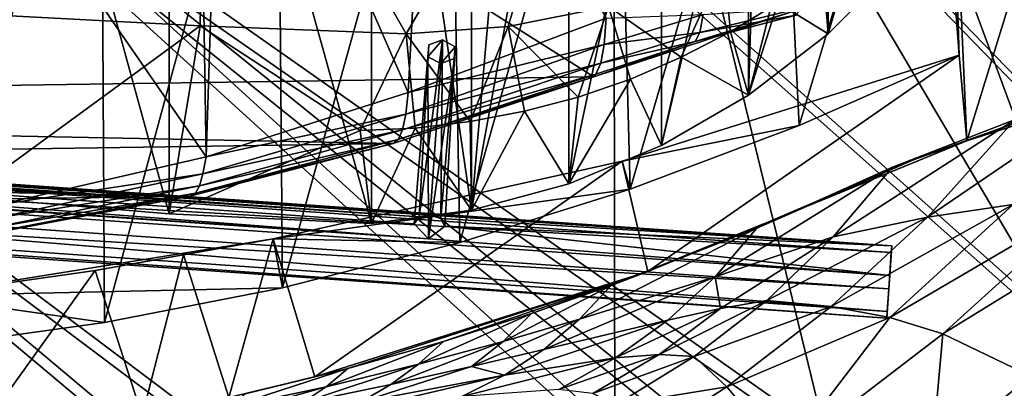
# Model space of a CAD drawing. Header units: metres. Extents: x -904 to 0, y -908 to 0.
# Tile 69 of 134: x -386 to -259, y -143 to -95. Entities that reach past the tile are written whole.
import ezdxf

# ---------------------------------------------------------------- set-up
doc = ezdxf.new("R2010")
doc.units = ezdxf.units.M

msp = doc.modelspace()

# ---------------------------------------------------------------- linework, layer by layer
at = {"layer": 'None'}
for points in [[(-393.401001, -117.911072, 1988.119873), (-393.479919, -24.042227, 1933.87854), (-367.022247, -120.089249, 1984.553101)], [(-393.479919, -24.042227, 1933.87854), (-367.025238, -27.069414, 1930.828857), (-367.022247, -120.089249, 1984.553101)], [(-367.022247, -120.089249, 1984.553101), (-367.025238, -27.069414, 1930.828857), (-340.778107, -121.33815, 1979.975098)], [(-367.025238, -27.069414, 1930.828857), (-340.772614, -30.867098, 1927.806885), (-340.778107, -121.33815, 1979.975098)], [(-340.778107, -121.33815, 1979.975098), (-340.772614, -30.867098, 1927.806885), (-327.809082, -119.616325, 1977.327515)], [(-340.772614, -30.867098, 1927.806885), (-327.802185, -32.960297, 1927.296631), (-327.809082, -119.616325, 1977.327515)], [(-327.809082, -119.616325, 1977.327515), (-327.802185, -32.960297, 1927.296631), (-321.045898, -42.09388, 1932.019531)], [(-570.15863, -58.565701, 661.240173), (-309.111755, -207.702347, 657.334961), (-309.403992, -35.91481, 661.833374)], [(-309.111755, -207.702347, 657.334961), (-273.966705, -181.177963, 658.029663), (-309.403992, -35.91481, 661.833374)], [(-309.403992, -35.91481, 661.833374), (-273.966705, -181.177963, 658.029663), (-240.875107, -152.150711, 658.789795)], [(-279.686188, -47.13221, 661.539673), (-309.403992, -35.91481, 661.833374), (-240.875107, -152.150711, 658.789795)], [(-327.809082, -119.616325, 1977.327515), (-321.045898, -42.09388, 1932.019531), (-315.202454, -50.203594, 1936.422363)], [(-240.875107, -152.150711, 658.789795), (-242.678009, -75.317757, 660.801697), (-279.686188, -47.13221, 661.539673)], [(-362.945892, -66.875145, 1518.912842), (-360.185577, -49.225632, 1508.736206), (-362.245575, -112.721756, 1545.40625)], [(-362.245575, -112.721756, 1545.40625), (-360.185577, -49.225632, 1508.736206), (-336.018341, -104.384018, 1538.417725)], [(-360.185577, -49.225632, 1508.736206), (-333.425598, -55.798313, 1510.421387), (-336.018341, -104.384018, 1538.417725)], [(-315.203613, -116.225586, 1974.506104), (-327.809082, -119.616325, 1977.327515), (-315.202454, -50.203594, 1936.422363)], [(-315.203613, -116.225586, 1974.506104), (-315.202454, -50.203594, 1936.422363), (-303.165863, -59.486263, 1941.720703)], [(-414.806274, -93.030998, 2031.075317), (-363.024536, -95.759171, 2026.860474), (-362.278748, -51.564709, 2034.584595)], [(-399.234528, -51.564911, 182.051285), (-375.897583, -51.564796, 186.552155), (-399.087982, -137.472488, 191.156738)], [(-375.897583, -51.564796, 186.552155), (-375.418518, -134.184128, 195.453476), (-399.087982, -137.472488, 191.156738)], [(-375.897583, -51.564796, 186.552155), (-352.977783, -51.564682, 192.840973), (-375.418518, -134.184128, 195.453476)], [(-352.977783, -51.564682, 192.840973), (-352.315155, -129.66301, 201.406082), (-375.418518, -134.184128, 195.453476)], [(-363.024536, -95.759171, 2026.860474), (-336.272583, -96.787689, 2023.781372), (-362.278748, -51.564709, 2034.584595)], [(-362.278748, -51.564709, 2034.584595), (-336.272583, -96.787689, 2023.781372), (-310.038391, -51.564449, 2028.267822)], [(-352.977783, -51.564682, 192.840973), (-330.615753, -51.564575, 200.891068), (-352.315155, -129.66301, 201.406082)], [(-330.615753, -51.564575, 200.891068), (-329.323792, -123.827972, 209.19838), (-352.315155, -129.66301, 201.406082)], [(-336.272583, -96.787689, 2023.781372), (-323.056915, -95.837952, 2022.274536), (-310.038391, -51.564449, 2028.267822)], [(-330.615753, -51.564575, 200.891068), (-308.948242, -51.564468, 210.65741), (-329.323792, -123.827972, 209.19838)], [(-308.948242, -51.564468, 210.65741), (-307.235657, -116.905838, 218.568741), (-329.323792, -123.827972, 209.19838)], [(-310.038391, -51.564449, 2028.267822), (-323.056915, -95.837952, 2022.274536), (-310.040985, -93.242393, 2020.919434)], [(-308.948242, -51.564468, 210.65741), (-288.105225, -51.564365, 222.078217), (-307.235657, -116.905838, 218.568741)], [(-288.105225, -51.564365, 222.078217), (-285.30072, -108.671394, 229.986725), (-307.235657, -116.905838, 218.568741)], [(-288.105225, -51.564365, 222.078217), (-268.185822, -51.56427, 235.04538), (-285.30072, -108.671394, 229.986725)], [(-268.185822, -51.56427, 235.04538), (-264.548676, -99.550575, 242.856384), (-285.30072, -108.671394, 229.986725)], [(-268.185822, -51.56427, 235.04538), (-266.150391, -51.564274, 234.471405), (-264.548676, -99.550575, 242.856384)], [(-266.150391, -51.564274, 234.471405), (-263.57016, -110.645126, 244.626434), (-264.548676, -99.550575, 242.856384)], [(-266.150391, -51.564274, 234.471405), (-245.317902, -51.56432, 228.596802), (-263.57016, -110.645126, 244.626434)], [(-245.317902, -51.56432, 228.596802), (-242.650131, -103.940552, 237.516327), (-263.57016, -110.645126, 244.626434)], [(-336.018341, -104.384018, 1538.417725), (-333.425598, -55.798313, 1510.421387), (-310.35675, -94.767845, 1529.938843)], [(-570.15863, -58.565701, 661.240173), (-584.097839, -207.702347, 657.334961), (-309.111755, -207.702347, 657.334961)], [(-303.167694, -111.231911, 1971.581177), (-315.203613, -116.225586, 1974.506104), (-303.165863, -59.486263, 1941.720703)], [(-303.167694, -111.231911, 1971.581177), (-303.165863, -59.486263, 1941.720703), (-291.875885, -63.093544, 1944.601685)], [(-291.887726, -104.718575, 1968.632446), (-303.167694, -111.231911, 1971.581177), (-291.875885, -63.093544, 1944.601685)], [(-291.887726, -104.718575, 1968.632446), (-291.875885, -63.093544, 1944.601685), (-290.615204, -63.251045, 1944.844727)], [(-281.540894, -64.128891, 1946.890625), (-291.887726, -104.718575, 1968.632446), (-290.615204, -63.251045, 1944.844727)], [(-281.539154, -96.784805, 1965.748413), (-291.887726, -104.718575, 1968.632446), (-281.540894, -64.128891, 1946.890625)], [(-272.292847, -64.965027, 1950.011841), (-281.539154, -96.784805, 1965.748413), (-281.540894, -64.128891, 1946.890625)], [(-272.2883, -87.546196, 1963.023438), (-281.539154, -96.784805, 1965.748413), (-272.292847, -64.965027, 1950.011841)], [(-629.798584, -85.366486, 1606.240967), (-604.898926, -96.564316, 1605.948975), (-369.758789, -65.81794, 1606.712402)], [(-369.758789, -65.81794, 1606.712402), (-604.898926, -96.564316, 1605.948975), (-579.414856, -106.2174, 1605.699707)], [(-579.414856, -106.2174, 1605.699707), (-311.951202, -102.333786, 1605.762329), (-369.758789, -65.81794, 1606.712402)], [(-311.951202, -102.333786, 1605.762329), (-285.877808, -93.790787, 1605.964355), (-369.758789, -65.81794, 1606.712402)], [(-389.571899, -73.192986, 1524.477905), (-362.945892, -66.875145, 1518.912842), (-362.245575, -112.721756, 1545.40625)], [(-389.571899, -73.192986, 1524.477905), (-362.245575, -112.721756, 1545.40625), (-389.199493, -118.923676, 1550.911377)], [(-300.595734, -99.810318, 1995.312622), (-295.07312, -87.566368, 2019.630005), (-310.040985, -93.242393, 2020.919434)], [(-294.209839, -96.519493, 1994.215942), (-295.07312, -87.566368, 2019.630005), (-300.595734, -99.810318, 1995.312622)], [(-294.209839, -96.519493, 1994.215942), (-288.07254, -92.77404, 1993.165161), (-295.07312, -87.566368, 2019.630005)], [(-272.2883, -87.546196, 1963.023438), (-282.215485, -88.591293, 1992.171997), (-281.539154, -96.784805, 1965.748413)], [(-282.215485, -88.591293, 1992.171997), (-288.07254, -92.77404, 1993.165161), (-281.539154, -96.784805, 1965.748413)], [(-414.806274, -93.030998, 2031.075317), (-393.401001, -117.911072, 1988.119873), (-363.024536, -95.759171, 2026.860474)], [(-288.07254, -92.77404, 1993.165161), (-294.209839, -96.519493, 1994.215942), (-291.887726, -104.718575, 1968.632446)], [(-281.539154, -96.784805, 1965.748413), (-288.07254, -92.77404, 1993.165161), (-291.887726, -104.718575, 1968.632446)], [(-323.056915, -95.837952, 2022.274536), (-313.983032, -104.969437, 1997.598267), (-310.040985, -93.242393, 2020.919434)], [(-313.983032, -104.969437, 1997.598267), (-307.197815, -102.631332, 1996.443726), (-310.040985, -93.242393, 2020.919434)], [(-285.877808, -93.790787, 1605.964355), (-311.951202, -102.333786, 1605.762329), (-298.815125, -97.778793, 1586.467041)], [(-297.748077, -94.254608, 1545.392334), (-310.602661, -98.152069, 1549.077271), (-310.35675, -94.767845, 1529.938843)], [(-297.748077, -94.254608, 1545.392334), (-298.176788, -96.625847, 1565.871704), (-310.602661, -98.152069, 1549.077271)], [(-310.040985, -93.242393, 2020.919434), (-307.197815, -102.631332, 1996.443726), (-300.595734, -99.810318, 1995.312622)], [(-285.877808, -93.790787, 1605.964355), (-298.815125, -97.778793, 1586.467041), (-285.690002, -94.353119, 1585.095947)], [(-285.690002, -94.353119, 1585.095947), (-298.815125, -97.778793, 1586.467041), (-298.176788, -96.625847, 1565.871704)], [(-285.167175, -93.434227, 1563.165894), (-298.176788, -96.625847, 1565.871704), (-297.748077, -94.254608, 1545.392334)], [(-285.167175, -93.434227, 1563.165894), (-285.690002, -94.353119, 1585.095947), (-298.176788, -96.625847, 1565.871704)], [(-393.401001, -117.911072, 1988.119873), (-367.022247, -120.089249, 1984.553101), (-363.024536, -95.759171, 2026.860474)], [(-363.024536, -95.759171, 2026.860474), (-367.022247, -120.089249, 1984.553101), (-342.268646, -109.303604, 2002.259277)], [(-336.272583, -96.787689, 2023.781372), (-363.024536, -95.759171, 2026.860474), (-342.268646, -109.303604, 2002.259277)], [(-310.35675, -94.767845, 1529.938843), (-310.602661, -98.152069, 1549.077271), (-336.018341, -104.384018, 1538.417725)], [(-335.096313, -108.986382, 2001.10498), (-336.272583, -96.787689, 2023.781372), (-342.268646, -109.303604, 2002.259277)], [(-323.056915, -95.837952, 2022.274536), (-336.272583, -96.787689, 2023.781372), (-327.967041, -108.154839, 1999.937988)], [(-336.272583, -96.787689, 2023.781372), (-335.096313, -108.986382, 2001.10498), (-327.967041, -108.154839, 1999.937988)], [(-327.967041, -108.154839, 1999.937988), (-320.917572, -106.813599, 1998.766235), (-323.056915, -95.837952, 2022.274536)], [(-320.917572, -106.813599, 1998.766235), (-313.983032, -104.969437, 1997.598267), (-323.056915, -95.837952, 2022.274536)], [(-298.176788, -96.625847, 1565.871704), (-311.040833, -100.57795, 1568.351074), (-310.602661, -98.152069, 1549.077271)], [(-298.176788, -96.625847, 1565.871704), (-298.815125, -97.778793, 1586.467041), (-311.040833, -100.57795, 1568.351074)], [(-291.887726, -104.718575, 1968.632446), (-294.209839, -96.519493, 1994.215942), (-300.595734, -99.810318, 1995.312622)], [(-310.602661, -98.152069, 1549.077271), (-336.327271, -107.168266, 1555.495117), (-336.018341, -104.384018, 1538.417725)], [(-310.602661, -98.152069, 1549.077271), (-311.040833, -100.57795, 1568.351074), (-336.327271, -107.168266, 1555.495117)], [(-311.951202, -102.333786, 1605.762329), (-311.68454, -101.995674, 1587.721069), (-298.815125, -97.778793, 1586.467041)], [(-298.815125, -97.778793, 1586.467041), (-311.68454, -101.995674, 1587.721069), (-311.040833, -100.57795, 1568.351074)], [(-308.258362, -113.289162, 254.313873), (-285.30072, -108.671394, 229.986725), (-264.548676, -99.550575, 242.856384)], [(-308.258362, -113.289162, 254.313873), (-264.548676, -99.550575, 242.856384), (-304.923157, -127.584183, 256.257996)], [(-264.548676, -99.550575, 242.856384), (-263.57016, -110.645126, 244.626434), (-304.923157, -127.584183, 256.257996)], [(-311.040833, -100.57795, 1568.351074), (-336.76712, -109.205345, 1572.676147), (-336.327271, -107.168266, 1555.495117)], [(-311.040833, -100.57795, 1568.351074), (-311.68454, -101.995674, 1587.721069), (-336.76712, -109.205345, 1572.676147)], [(-307.197815, -102.631332, 1996.443726), (-303.167694, -111.231911, 1971.581177), (-300.595734, -99.810318, 1995.312622)], [(-300.595734, -99.810318, 1995.312622), (-303.167694, -111.231911, 1971.581177), (-291.887726, -104.718575, 1968.632446)], [(-311.68454, -101.995674, 1587.721069), (-337.340118, -110.476547, 1589.921021), (-336.76712, -109.205345, 1572.676147)], [(-311.68454, -101.995674, 1587.721069), (-311.951202, -102.333786, 1605.762329), (-337.340118, -110.476547, 1589.921021)], [(-337.979492, -110.967003, 1605.560547), (-311.951202, -102.333786, 1605.762329), (-579.414856, -106.2174, 1605.699707)], [(-311.951202, -102.333786, 1605.762329), (-337.979492, -110.967003, 1605.560547), (-337.340118, -110.476547, 1589.921021)], [(-313.983032, -104.969437, 1997.598267), (-315.203613, -116.225586, 1974.506104), (-307.197815, -102.631332, 1996.443726)], [(-315.203613, -116.225586, 1974.506104), (-303.167694, -111.231911, 1971.581177), (-307.197815, -102.631332, 1996.443726)], [(-257.289978, -107.859802, 392.091766), (-242.837982, -102.979958, 419.655731), (-268.663788, -120.507317, 396.536804)], [(-268.663788, -120.507317, 396.536804), (-242.837982, -102.979958, 419.655731), (-257.528198, -118.892288, 424.103149)], [(-336.018341, -104.384018, 1538.417725), (-336.327271, -107.168266, 1555.495117), (-362.245575, -112.721756, 1545.40625)], [(-263.57016, -110.645126, 244.626434), (-242.650131, -103.940552, 237.516327), (-251.380814, -106.207016, 324.41684)], [(-315.203613, -116.225586, 1974.506104), (-313.983032, -104.969437, 1997.598267), (-320.917572, -106.813599, 1998.766235)], [(-553.346375, -114.12664, 1605.495239), (-337.979492, -110.967003, 1605.560547), (-579.414856, -106.2174, 1605.699707)], [(-336.327271, -107.168266, 1555.495117), (-362.646942, -114.908806, 1560.783936), (-362.245575, -112.721756, 1545.40625)], [(-336.327271, -107.168266, 1555.495117), (-336.76712, -109.205345, 1572.676147), (-362.646942, -114.908806, 1560.783936)], [(-327.809082, -119.616325, 1977.327515), (-320.917572, -106.813599, 1998.766235), (-327.967041, -108.154839, 1999.937988)], [(-327.809082, -119.616325, 1977.327515), (-315.203613, -116.225586, 1974.506104), (-320.917572, -106.813599, 1998.766235)], [(-257.289978, -107.859802, 392.091766), (-273.212372, -114.029503, 365.419128), (-251.380814, -106.207016, 324.41684)], [(-273.212372, -114.029503, 365.419128), (-270.479858, -113.079422, 324.41684), (-251.380814, -106.207016, 324.41684)], [(-251.380814, -106.207016, 324.41684), (-270.479858, -113.079422, 324.41684), (-263.57016, -110.645126, 244.626434)], [(-335.096313, -108.986382, 2001.10498), (-327.809082, -119.616325, 1977.327515), (-327.967041, -108.154839, 1999.937988)], [(-273.212372, -114.029503, 365.419128), (-257.289978, -107.859802, 392.091766), (-280.902405, -123.089821, 369.59729)], [(-280.902405, -123.089821, 369.59729), (-257.289978, -107.859802, 392.091766), (-268.663788, -120.507317, 396.536804)], [(-367.022247, -120.089249, 1984.553101), (-340.778107, -121.33815, 1979.975098), (-342.268646, -109.303604, 2002.259277)], [(-336.76712, -109.205345, 1572.676147), (-363.103516, -116.484978, 1576.238403), (-362.646942, -114.908806, 1560.783936)], [(-336.76712, -109.205345, 1572.676147), (-337.340118, -110.476547, 1589.921021), (-363.103516, -116.484978, 1576.238403)], [(-342.268646, -109.303604, 2002.259277), (-340.778107, -121.33815, 1979.975098), (-335.096313, -108.986382, 2001.10498)], [(-340.778107, -121.33815, 1979.975098), (-327.809082, -119.616325, 1977.327515), (-335.096313, -108.986382, 2001.10498)], [(-307.235657, -116.905838, 218.568741), (-285.30072, -108.671394, 229.986725), (-308.258362, -113.289162, 254.313873)], [(-364.331421, -117.795174, 1605.383545), (-337.979492, -110.967003, 1605.560547), (-553.346375, -114.12664, 1605.495239)], [(-337.979492, -110.967003, 1605.560547), (-364.331421, -117.795174, 1605.383545), (-363.615723, -117.436378, 1591.735596)], [(-337.340118, -110.476547, 1589.921021), (-363.615723, -117.436378, 1591.735596), (-363.103516, -116.484978, 1576.238403)], [(-337.340118, -110.476547, 1589.921021), (-337.979492, -110.967003, 1605.560547), (-363.615723, -117.436378, 1591.735596)], [(-263.57016, -110.645126, 244.626434), (-289.070953, -121.064362, 324.41684), (-304.923157, -127.584183, 256.257996)], [(-270.479858, -113.079422, 324.41684), (-289.070953, -121.064362, 324.41684), (-263.57016, -110.645126, 244.626434)], [(-362.245575, -112.721756, 1545.40625), (-362.646942, -114.908806, 1560.783936), (-389.199493, -118.923676, 1550.911377)], [(-353.515472, -123.347672, 262.532867), (-307.235657, -116.905838, 218.568741), (-308.258362, -113.289162, 254.313873)], [(-353.515472, -123.347672, 262.532867), (-308.258362, -113.289162, 254.313873), (-348.129944, -141.226334, 265.090027)], [(-308.258362, -113.289162, 254.313873), (-304.923157, -127.584183, 256.257996), (-348.129944, -141.226334, 265.090027)], [(-273.212372, -114.029503, 365.419128), (-290.794067, -121.969086, 340.890442), (-270.479858, -113.079422, 324.41684)], [(-290.794067, -121.969086, 340.890442), (-289.070953, -121.064362, 324.41684), (-270.479858, -113.079422, 324.41684)], [(-526.762268, -120.185585, 1605.337158), (-364.331421, -117.795174, 1605.383545), (-553.346375, -114.12664, 1605.495239)], [(-362.646942, -114.908806, 1560.783936), (-389.607666, -120.665901, 1564.945068), (-389.199493, -118.923676, 1550.911377)], [(-362.646942, -114.908806, 1560.783936), (-363.103516, -116.484978, 1576.238403), (-389.607666, -120.665901, 1564.945068)], [(-290.794067, -121.969086, 340.890442), (-273.212372, -114.029503, 365.419128), (-296.218445, -128.241486, 344.45343)], [(-296.218445, -128.241486, 344.45343), (-273.212372, -114.029503, 365.419128), (-280.902405, -123.089821, 369.59729)], [(-363.615723, -117.436378, 1591.735596), (-390.432159, -122.591171, 1593.161011), (-390.01889, -121.891022, 1579.037964)], [(-363.615723, -117.436378, 1591.735596), (-364.331421, -117.795174, 1605.383545), (-390.432159, -122.591171, 1593.161011)], [(-363.103516, -116.484978, 1576.238403), (-390.01889, -121.891022, 1579.037964), (-389.607666, -120.665901, 1564.945068)], [(-363.103516, -116.484978, 1576.238403), (-363.615723, -117.436378, 1591.735596), (-390.01889, -121.891022, 1579.037964)], [(-353.515472, -123.347672, 262.532867), (-329.323792, -123.827972, 209.19838), (-307.235657, -116.905838, 218.568741)], [(-391.070038, -122.805603, 1605.251587), (-364.331421, -117.795174, 1605.383545), (-526.762268, -120.185585, 1605.337158)], [(-364.331421, -117.795174, 1605.383545), (-391.070038, -122.805603, 1605.251587), (-390.432159, -122.591171, 1593.161011)], [(-273.544037, -133.541519, 428.538879), (-247.476913, -118.269089, 452.187042), (-266.663818, -135.641937, 456.405334)], [(-257.528198, -118.892288, 424.103149), (-247.476913, -118.269089, 452.187042), (-273.544037, -133.541519, 428.538879)], [(-247.476913, -118.269089, 452.187042), (-238.560318, -118.387329, 480.707062), (-266.663818, -135.641937, 456.405334)], [(-266.663818, -135.641937, 456.405334), (-238.560318, -118.387329, 480.707062), (-255.237625, -141.133286, 512.857849)], [(-268.663788, -120.507317, 396.536804), (-257.528198, -118.892288, 424.103149), (-281.153229, -132.099258, 400.969513)], [(-257.528198, -118.892288, 424.103149), (-273.544037, -133.541519, 428.538879), (-281.153229, -132.099258, 400.969513)], [(-289.070953, -121.064362, 324.41684), (-309.686249, -129.399902, 317.577972), (-304.923157, -127.584183, 256.257996)], [(-290.794067, -121.969086, 340.890442), (-309.686249, -129.399902, 317.577972), (-289.070953, -121.064362, 324.41684)], [(-281.153229, -132.099258, 400.969513), (-289.497742, -131.303055, 373.763184), (-268.663788, -120.507317, 396.536804)], [(-289.497742, -131.303055, 373.763184), (-280.902405, -123.089821, 369.59729), (-268.663788, -120.507317, 396.536804)], [(-309.686249, -129.399902, 317.577972), (-290.794067, -121.969086, 340.890442), (-313.79834, -133.759689, 320.763885)], [(-313.79834, -133.759689, 320.763885), (-290.794067, -121.969086, 340.890442), (-296.218445, -128.241486, 344.45343)], [(-399.737732, -130.699036, 255.899658), (-352.315155, -129.66301, 201.406082), (-353.515472, -123.347672, 262.532867)], [(-376.63147, -127.452774, 260.494354), (-399.737732, -130.699036, 255.899658), (-353.515472, -123.347672, 262.532867)], [(-365.173126, -125.427513, 262.756287), (-376.63147, -127.452774, 260.494354), (-353.515472, -123.347672, 262.532867)], [(-365.173126, -125.427513, 262.756287), (-353.515472, -123.347672, 262.532867), (-359.271362, -143.892212, 266.458405)], [(-353.515472, -123.347672, 262.532867), (-348.129944, -141.226334, 265.090027), (-359.271362, -143.892212, 266.458405)], [(-352.315155, -129.66301, 201.406082), (-329.323792, -123.827972, 209.19838), (-353.515472, -123.347672, 262.532867)], [(-296.218445, -128.241486, 344.45343), (-280.902405, -123.089821, 369.59729), (-295.49884, -132.379745, 360.715729)], [(-295.49884, -132.379745, 360.715729), (-280.902405, -123.089821, 369.59729), (-289.497742, -131.303055, 373.763184)], [(-376.63147, -127.452774, 260.494354), (-365.173126, -125.427513, 262.756287), (-370.508606, -146.242966, 265.495361)], [(-365.173126, -125.427513, 262.756287), (-359.271362, -143.892212, 266.458405), (-370.508606, -146.242966, 265.495361)], [(-399.737732, -130.699036, 255.899658), (-376.63147, -127.452774, 260.494354), (-392.786133, -149.919189, 260.659058)], [(-376.63147, -127.452774, 260.494354), (-370.508606, -146.242966, 265.495361), (-392.786133, -149.919189, 260.659058)], [(-304.923157, -127.584183, 256.257996), (-343.84494, -140.138229, 288.651123), (-348.129944, -141.226334, 265.090027)], [(-331.430328, -136.622894, 297.04657), (-343.84494, -140.138229, 288.651123), (-304.923157, -127.584183, 256.257996)], [(-320.024689, -133.006577, 306.739868), (-331.430328, -136.622894, 297.04657), (-304.923157, -127.584183, 256.257996)], [(-304.923157, -127.584183, 256.257996), (-309.686249, -129.399902, 317.577972), (-320.024689, -133.006577, 306.739868)], [(-302.345581, -133.863602, 348.005005), (-318.424469, -137.649216, 323.938995), (-296.218445, -128.241486, 344.45343)], [(-318.424469, -137.649216, 323.938995), (-313.79834, -133.759689, 320.763885), (-296.218445, -128.241486, 344.45343)], [(-302.345581, -133.863602, 348.005005), (-296.218445, -128.241486, 344.45343), (-295.49884, -132.379745, 360.715729)], [(-399.737732, -130.699036, 255.899658), (-375.418518, -134.184128, 195.453476), (-352.315155, -129.66301, 201.406082)], [(-320.024689, -133.006577, 306.739868), (-309.686249, -129.399902, 317.577972), (-323.706421, -136.624878, 309.830658)], [(-323.706421, -136.624878, 309.830658), (-309.686249, -129.399902, 317.577972), (-313.79834, -133.759689, 320.763885)], [(-399.087982, -137.472488, 191.156738), (-375.418518, -134.184128, 195.453476), (-399.737732, -130.699036, 255.899658)], [(-295.49884, -132.379745, 360.715729), (-289.497742, -131.303055, 373.763184), (-303.454712, -138.324127, 364.55896)], [(-289.497742, -131.303055, 373.763184), (-298.926239, -138.570328, 377.92511), (-303.454712, -138.324127, 364.55896)], [(-298.926239, -138.570328, 377.92511), (-289.497742, -131.303055, 373.763184), (-281.153229, -132.099258, 400.969513)], [(-303.454712, -138.324127, 364.55896), (-309.11972, -138.748688, 351.554291), (-295.49884, -132.379745, 360.715729)], [(-309.11972, -138.748688, 351.554291), (-302.345581, -133.863602, 348.005005), (-295.49884, -132.379745, 360.715729)], [(-294.668427, -142.525253, 405.397247), (-298.926239, -138.570328, 377.92511), (-281.153229, -132.099258, 400.969513)], [(-281.153229, -132.099258, 400.969513), (-273.544037, -133.541519, 428.538879), (-294.668427, -142.525253, 405.397247)], [(-331.430328, -136.622894, 297.04657), (-320.024689, -133.006577, 306.739868), (-334.688568, -139.574203, 299.994354)], [(-334.688568, -139.574203, 299.994354), (-320.024689, -133.006577, 306.739868), (-323.706421, -136.624878, 309.830658)], [(-323.706421, -136.624878, 309.830658), (-313.79834, -133.759689, 320.763885), (-327.814789, -139.855301, 312.910919)], [(-313.79834, -133.759689, 320.763885), (-318.424469, -137.649216, 323.938995), (-327.814789, -139.855301, 312.910919)], [(-309.11972, -138.748688, 351.554291), (-323.523773, -140.994278, 327.112671), (-302.345581, -133.863602, 348.005005)], [(-323.523773, -140.994278, 327.112671), (-318.424469, -137.649216, 323.938995), (-302.345581, -133.863602, 348.005005)], [(-273.544037, -133.541519, 428.538879), (-287.255005, -151.422043, 460.617676), (-294.668427, -142.525253, 405.397247)], [(-266.663818, -135.641937, 456.405334), (-287.255005, -151.422043, 460.617676), (-273.544037, -133.541519, 428.538879)], [(-343.84494, -140.138229, 288.651123), (-331.430328, -136.622894, 297.04657), (-346.673431, -142.486923, 291.392975)], [(-346.673431, -142.486923, 291.392975), (-331.430328, -136.622894, 297.04657), (-334.688568, -139.574203, 299.994354)], [(-334.688568, -139.574203, 299.994354), (-323.706421, -136.624878, 309.830658), (-338.291931, -142.214203, 302.932007)], [(-323.706421, -136.624878, 309.830658), (-327.814789, -139.855301, 312.910919), (-338.291931, -142.214203, 302.932007)], [(-268.110504, -151.477692, 514.487366), (-287.255005, -151.422043, 460.617676), (-266.663818, -135.641937, 456.405334)], [(-255.237625, -141.133286, 512.857849), (-268.110504, -151.477692, 514.487366), (-266.663818, -135.641937, 456.405334)], [(-327.814789, -139.855301, 312.910919), (-318.424469, -137.649216, 323.938995), (-323.523773, -140.994278, 327.112671)], [(-316.476959, -142.861771, 355.095032), (-329.049408, -143.772125, 330.279114), (-309.11972, -138.748688, 351.554291)], [(-309.11972, -138.748688, 351.554291), (-329.049408, -143.772125, 330.279114), (-323.523773, -140.994278, 327.112671)], [(-312.076172, -143.386978, 368.392639), (-316.476959, -142.861771, 355.095032), (-303.454712, -138.324127, 364.55896)], [(-303.454712, -138.324127, 364.55896), (-316.476959, -142.861771, 355.095032), (-309.11972, -138.748688, 351.554291)], [(-298.926239, -138.570328, 377.92511), (-312.076172, -143.386978, 368.392639), (-303.454712, -138.324127, 364.55896)], [(-309.104706, -144.842346, 382.076416), (-312.076172, -143.386978, 368.392639), (-298.926239, -138.570328, 377.92511)], [(-294.668427, -142.525253, 405.397247), (-309.104706, -144.842346, 382.076416), (-298.926239, -138.570328, 377.92511)], [(-359.542999, -145.24408, 284.118835), (-357.152802, -143.432648, 281.652802), (-343.84494, -140.138229, 288.651123)], [(-359.542999, -145.24408, 284.118835), (-343.84494, -140.138229, 288.651123), (-346.673431, -142.486923, 291.392975)], [(-343.84494, -140.138229, 288.651123), (-357.152802, -143.432648, 281.652802), (-348.129944, -141.226334, 265.090027)], [(-334.688568, -139.574203, 299.994354), (-338.291931, -142.214203, 302.932007), (-349.772217, -144.594299, 294.125366)], [(-349.772217, -144.594299, 294.125366), (-346.673431, -142.486923, 291.392975), (-334.688568, -139.574203, 299.994354)], [(-338.291931, -142.214203, 302.932007), (-327.814789, -139.855301, 312.910919), (-342.212738, -144.481995, 305.868469)], [(-327.814789, -139.855301, 312.910919), (-323.523773, -140.994278, 327.112671), (-342.212738, -144.481995, 305.868469)], [(-348.129944, -141.226334, 265.090027), (-357.152802, -143.432648, 281.652802), (-359.271362, -143.892212, 266.458405)], [(-329.049408, -143.772125, 330.279114), (-346.419006, -146.364868, 308.79834), (-323.523773, -140.994278, 327.112671)], [(-323.523773, -140.994278, 327.112671), (-346.419006, -146.364868, 308.79834), (-342.212738, -144.481995, 305.868469)], [(-250.743134, -144.240845, 541.375), (-268.110504, -151.477692, 514.487366), (-255.237625, -141.133286, 512.857849)], [(-349.772217, -144.594299, 294.125366), (-362.136139, -146.876816, 286.576202), (-346.673431, -142.486923, 291.392975)], [(-362.136139, -146.876816, 286.576202), (-359.542999, -145.24408, 284.118835), (-346.673431, -142.486923, 291.392975)], [(-338.291931, -142.214203, 302.932007), (-342.212738, -144.481995, 305.868469), (-349.772217, -144.594299, 294.125366)], [(-309.104675, -151.719986, 409.813141), (-309.104706, -144.842346, 382.076416), (-294.668427, -142.525253, 405.397247)], [(-287.255005, -151.422043, 460.617676), (-309.104675, -151.719986, 409.813141), (-294.668427, -142.525253, 405.397247)]]:
    msp.add_3dface(points, dxfattribs=at)
at = {"layer": 'None012311'}
for points in [[(-264.332214, -57.531643, 123.974747), (-243.170029, -56.729248, 123.995758), (-63.008152, -302.295593, 117.565376)], [(-297.830109, -60.486073, 123.897385), (-264.332214, -57.531643, 123.974747), (-63.008152, -302.295593, 117.565376)], [(-65.261642, -300.990356, 120.600586), (-242.291733, -59.376686, 126.92746), (-262.718689, -60.035652, 126.910202)], [(-63.008152, -302.295593, 117.565376), (-331.364288, -63.040817, 123.830482), (-297.830109, -60.486073, 123.897385)], [(-262.718689, -60.035652, 126.910202), (-296.668427, -62.81105, 126.837532), (-65.261642, -300.990356, 120.600586)], [(-398.51358, -66.948952, 123.728142), (-331.364288, -63.040817, 123.830482), (-63.008152, -302.295593, 117.565376)], [(-65.261642, -300.990356, 120.600586), (-296.668427, -62.81105, 126.837532), (-330.762848, -65.236298, 126.774025)], [(-399.362701, -68.982285, 126.675926), (-65.261642, -300.990356, 120.600586), (-330.762848, -65.236298, 126.774025)], [(-465.701691, -69.252586, 123.667824), (-398.51358, -66.948952, 123.728142), (-69.298546, -367.238312, 115.864792)], [(-398.51358, -66.948952, 123.728142), (-66.409767, -334.739563, 116.715805), (-69.298546, -367.238312, 115.864792)], [(-66.409767, -334.739563, 116.715805), (-398.51358, -66.948952, 123.728142), (-63.008152, -302.295593, 117.565376)], [(-71.333969, -367.13382, 118.868553), (-399.362701, -68.982285, 126.675926), (-465.757965, -71.129059, 126.619713)], [(-452.00235, -701.143799, 107.12117), (-465.701691, -69.252586, 123.667824), (-71.672775, -399.771973, 115.012871)], [(-465.701691, -69.252586, 123.667824), (-69.298546, -367.238312, 115.864792), (-71.672775, -399.771973, 115.012871)], [(-71.333969, -367.13382, 118.868553), (-68.556686, -334.277802, 119.72892), (-399.362701, -68.982285, 126.675926)], [(-68.556686, -334.277802, 119.72892), (-65.261642, -300.990356, 120.600586), (-399.362701, -68.982285, 126.675926)], [(-73.59713, -399.498657, 118.021057), (-465.757965, -71.129059, 126.619713), (-452.00235, -703.006531, 110.073418)], [(-73.59713, -399.498657, 118.021057), (-71.333969, -367.13382, 118.868553), (-465.757965, -71.129059, 126.619713)]]:
    msp.add_3dface(points, dxfattribs=at)
at = {"layer": 'None012312'}
for points in [[(-843.345886, -78.11087, 2092.53418), (-835.401428, -100.710602, 2107.599121), (-244.002335, -55.045334, 2077.158691)], [(-835.401428, -100.710602, 2107.599121), (-824.8797, -122.58963, 2122.183594), (-244.002335, -55.045334, 2077.158691)], [(-244.002335, -55.045334, 2077.158691), (-824.8797, -122.58963, 2122.183594), (-244.002335, -194.321701, 2170)], [(-244.002335, -57.660503, 2075.415527), (-833.25354, -102.699234, 2105.438232), (-840.953247, -80.402924, 2090.575439)], [(-823.011292, -124.286552, 2119.828125), (-833.25354, -102.699234, 2105.438232), (-244.002335, -57.660503, 2075.415527)], [(-244.002335, -195.267593, 2167.144043), (-823.011292, -124.286552, 2119.828125), (-244.002335, -57.660503, 2075.415527)], [(-824.8797, -122.58963, 2122.183594), (-811.431824, -143.359833, 2136.029053), (-244.002335, -194.321701, 2170)], [(-244.002335, -195.267593, 2167.144043), (-809.881531, -144.793747, 2133.498291), (-823.011292, -124.286552, 2119.828125)]]:
    msp.add_3dface(points, dxfattribs=at)
at = {"layer": 'None012317'}
for points in [[(-273.299683, -124.244728, 1629.041138), (-672.325317, -96.34214, 1629.041138), (-672.385864, -97.20826, 1633.96521)], [(-672.325317, -96.34214, 1629.041138), (-273.299683, -124.244728, 1629.041138), (-612.486877, -100.747734, 1628.526367)], [(-273.36026, -125.110855, 1633.96521), (-672.385864, -97.20826, 1633.96521), (-672.713623, -101.895279, 1635.675293)], [(-273.36026, -125.110855, 1633.96521), (-273.299683, -124.244728, 1629.041138), (-672.385864, -97.20826, 1633.96521)], [(-333.468994, -99.740837, 1599.466675), (-335.252167, -121.400764, 1626.921143), (-333.362122, -98.212486, 1600.752319)], [(-335.252167, -121.400764, 1626.921143), (-334.600922, -120.491714, 1627.986816), (-333.362122, -98.212486, 1600.752319)], [(-333.362122, -98.212486, 1600.752319), (-334.600922, -120.491714, 1627.986816), (-331.580872, -97.56913, 1601.395142)], [(-334.600922, -120.491714, 1627.986816), (-333.168915, -120.279549, 1628.526367), (-331.580872, -97.56913, 1601.395142)], [(-333.468994, -99.740837, 1599.466675), (-331.580872, -97.56913, 1601.395142), (-331.794617, -100.625839, 1598.823975)], [(-333.468994, -99.740837, 1599.466675), (-333.362122, -98.212486, 1600.752319), (-331.580872, -97.56913, 1601.395142)], [(-331.580872, -97.56913, 1601.395142), (-333.168915, -120.279549, 1628.526367), (-331.780273, -120.688843, 1627.986938)], [(-331.580872, -97.56913, 1601.395142), (-329.906464, -98.454124, 1600.752319), (-331.794617, -100.625839, 1598.823975)], [(-329.906464, -98.454124, 1600.752319), (-331.580872, -97.56913, 1601.395142), (-331.780273, -120.688843, 1627.986938)], [(-331.794617, -100.625839, 1598.823975), (-329.906464, -98.454124, 1600.752319), (-330.013336, -99.982483, 1599.466675)], [(-329.906464, -98.454124, 1600.752319), (-331.780273, -120.688843, 1627.986938), (-331.261963, -121.679771, 1626.921021)], [(-330.013336, -99.982483, 1599.466675), (-329.906464, -98.454124, 1600.752319), (-331.261963, -121.679771, 1626.921021)], [(-672.920227, -104.850044, 1627.537354), (-672.592468, -100.163025, 1625.827271), (-273.894623, -132.75264, 1627.537354)], [(-672.592468, -100.163025, 1625.827271), (-273.566864, -128.065613, 1625.827271), (-273.894623, -132.75264, 1627.537354)], [(-672.592468, -100.163025, 1625.827271), (-612.700623, -103.804451, 1625.9552), (-333.38266, -123.336266, 1625.9552)], [(-672.592468, -100.163025, 1625.827271), (-333.38266, -123.336266, 1625.9552), (-273.566864, -128.065613, 1625.827271)], [(-273.299683, -124.244728, 1629.041138), (-333.168915, -120.279549, 1628.526367), (-612.486877, -100.747734, 1628.526367)], [(-612.486877, -100.747734, 1628.526367), (-333.168915, -120.279549, 1628.526367), (-611.098206, -101.157028, 1627.986938)], [(-333.38266, -123.336266, 1625.9552), (-335.252167, -121.400764, 1626.921143), (-333.468994, -99.740837, 1599.466675)], [(-331.794617, -100.625839, 1598.823975), (-333.38266, -123.336266, 1625.9552), (-333.468994, -99.740837, 1599.466675)], [(-331.794617, -100.625839, 1598.823975), (-330.013336, -99.982483, 1599.466675), (-333.38266, -123.336266, 1625.9552)], [(-330.013336, -99.982483, 1599.466675), (-331.261963, -121.679771, 1626.921021), (-333.38266, -123.336266, 1625.9552)], [(-273.687988, -129.797867, 1635.675293), (-672.713623, -101.895279, 1635.675293), (-672.980774, -105.716171, 1632.461426)], [(-273.687988, -129.797867, 1635.675293), (-273.36026, -125.110855, 1633.96521), (-672.713623, -101.895279, 1635.675293)], [(-612.700623, -103.804451, 1625.9552), (-610.579895, -102.147957, 1626.921021), (-333.38266, -123.336266, 1625.9552)], [(-333.168915, -120.279549, 1628.526367), (-334.600922, -120.491714, 1627.986816), (-611.098206, -101.157028, 1627.986938)], [(-611.098206, -101.157028, 1627.986938), (-334.600922, -120.491714, 1627.986816), (-610.579895, -102.147957, 1626.921021)], [(-333.38266, -123.336266, 1625.9552), (-610.579895, -102.147957, 1626.921021), (-335.252167, -121.400764, 1626.921143)], [(-610.579895, -102.147957, 1626.921021), (-334.600922, -120.491714, 1627.986816), (-335.252167, -121.400764, 1626.921143)], [(-672.980774, -105.716171, 1632.461426), (-672.920227, -104.850044, 1627.537354), (-273.95517, -133.618759, 1632.461426)], [(-273.95517, -133.618759, 1632.461426), (-273.687988, -129.797867, 1635.675293), (-672.980774, -105.716171, 1632.461426)], [(-672.920227, -104.850044, 1627.537354), (-273.894623, -132.75264, 1627.537354), (-273.95517, -133.618759, 1632.461426)], [(-273.299683, -124.244728, 1629.041138), (-331.780273, -120.688843, 1627.986938), (-333.168915, -120.279549, 1628.526367)], [(-331.261963, -121.679771, 1626.921021), (-331.780273, -120.688843, 1627.986938), (-273.299683, -124.244728, 1629.041138)], [(-333.38266, -123.336266, 1625.9552), (-331.261963, -121.679771, 1626.921021), (-273.566864, -128.065613, 1625.827271)], [(-273.566864, -128.065613, 1625.827271), (-331.261963, -121.679771, 1626.921021), (-273.299683, -124.244728, 1629.041138)], [(-273.687988, -129.797867, 1635.675293), (-273.566864, -128.065613, 1625.827271), (-273.36026, -125.110855, 1633.96521)], [(-273.566864, -128.065613, 1625.827271), (-273.299683, -124.244728, 1629.041138), (-273.36026, -125.110855, 1633.96521)], [(-273.894623, -132.75264, 1627.537354), (-273.566864, -128.065613, 1625.827271), (-273.687988, -129.797867, 1635.675293)], [(-273.95517, -133.618759, 1632.461426), (-273.894623, -132.75264, 1627.537354), (-273.687988, -129.797867, 1635.675293)]]:
    msp.add_3dface(points, dxfattribs=at)

doc.saveas('drawing.dxf')
